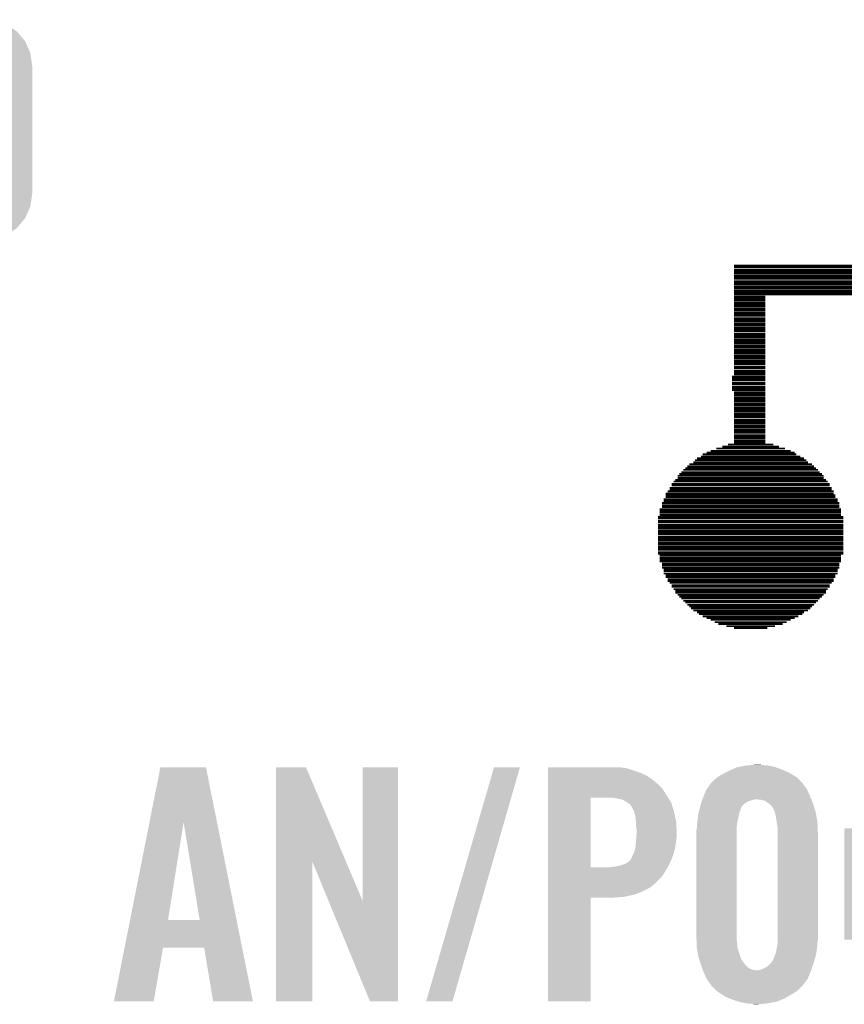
# Model space of a CAD drawing. Extents: x -9 to 122, y -9 to 65.
# Tile 222 of 256: x 61.95 to 66.64, y 28.24 to 33.85. Entities that reach past the tile are written whole.
import ezdxf

# ---------------------------------------------------------------- set-up
doc = ezdxf.new("R2010")
doc.units = 0
doc.layers.get('0').update_dxf_attribs({"linetype": 'CONTINUOUS'})
doc.layers.add('CLICKER_4_FOR_R7FA4M2A_V100_GTO', color=12, linetype='CONTINUOUS')
doc.layers.add('CLICKER_4_FOR_R7FA4M2A_V100_GTS', color=13, linetype='CONTINUOUS')

# ---------------------------------------------------------------- blocks, each defined once
blk = doc.blocks.new('CUSTOM_167')
for points in [[(-0.279134, 0.600266), (-0.210224, 0.622968), (0.278722, 0.600266), (0.210608, 0.622968)], [(-0.210224, 0.622968), (-0.209714, 0.623136), (0.210608, 0.622968), (0.206658, 0.623136)], [(-0.209714, 0.623136), (-0.136688, 0.62611), (0.206658, 0.623136), (0.136708, 0.62611)], [(-0.339626, 0.559248), (-0.279736, 0.599858), (0.339402, 0.559248), (0.279946, 0.599858)], [(-0.279736, 0.599858), (-0.279134, 0.600266), (0.279946, 0.599858), (0.278722, 0.600266)], [(-0.386566, 0.503224), (-0.340142, 0.558634), (0.386402, 0.503224), (0.3403, 0.558634)], [(-0.340142, 0.558634), (-0.339626, 0.559248), (0.3403, 0.558634), (0.339402, 0.559248)], [(-0.416356, 0.436482), (-0.386914, 0.502448), (0.416218, 0.436482), (0.387046, 0.502448)], [(-0.386914, 0.502448), (-0.386566, 0.503224), (0.387046, 0.502448), (0.386402, 0.503224)], [(-0.42672, 0.36322), (-0.416482, 0.435604), (0.42672, 0.36322), (0.416606, 0.435604)], [(-0.416482, 0.435604), (-0.416356, 0.436482), (0.416606, 0.435604), (0.416218, 0.436482)], [(-0.42672, 0.36195), (-0.42672, 0.36322), (0.42672, 0.36195), (0.42672, 0.36322)], [(-0.42672, -0.36195), (-0.42672, 0.36195), (0.42672, -0.36195), (0.42672, 0.36195)], [(-0.42672, -0.36322), (-0.42672, -0.36195), (0.42672, -0.36322), (0.42672, -0.36195)], [(-0.416608, -0.435604), (-0.42672, -0.36322), (0.416484, -0.435604), (0.42672, -0.36322)], [(-0.41623, -0.436458), (-0.416608, -0.435604), (0.416364, -0.436458), (0.416484, -0.435604)], [(-0.387048, -0.50245), (-0.41623, -0.436458), (0.386912, -0.50245), (0.416364, -0.436458)], [(-0.386422, -0.503202), (-0.387048, -0.50245), (0.386578, -0.503202), (0.386912, -0.50245)], [(-0.340304, -0.558634), (-0.386422, -0.503202), (0.340142, -0.558634), (0.386578, -0.503202)], [(-0.33943, -0.55923), (-0.340304, -0.558634), (0.339644, -0.55923), (0.340142, -0.558634)], [(-0.279952, -0.59986), (-0.33943, -0.55923), (0.279732, -0.59986), (0.339644, -0.55923)], [(-0.278768, -0.600254), (-0.279952, -0.59986), (0.279152, -0.600254), (0.279732, -0.59986)], [(-0.210614, -0.622972), (-0.278768, -0.600254), (0.210214, -0.622972), (0.279152, -0.600254)], [(-0.20689, -0.62313), (-0.210614, -0.622972), (0.209736, -0.62313), (0.210214, -0.622972)], [(-0.136688, -0.62611), (-0.20689, -0.62313), (0.136708, -0.62611), (0.209736, -0.62313)]]:
    blk.add_solid(points)

msp = doc.modelspace()

# ---------------------------------------------------------------- linework, layer by layer
at = {"layer": 'CLICKER_4_FOR_R7FA4M2A_V100_GTO', "const_width": 0.01016}
for points in [[(66.00952, 32.4485), (70.67804, 32.4485)], [(66.00952, 32.43834), (70.67804, 32.43834)], [(66.00952, 32.42564), (70.67804, 32.42564)], [(66.00952, 32.41548), (70.67804, 32.41548)], [(66.00952, 32.40532), (70.67804, 32.40532)], [(66.00952, 32.39262), (70.67804, 32.39262)], [(66.00952, 32.38246), (70.67804, 32.38246)], [(66.00952, 32.3723), (70.67804, 32.3723)], [(66.00952, 32.3596), (70.67804, 32.3596)], [(66.00952, 32.34944), (70.67804, 32.34944)], [(66.00952, 32.33928), (70.67804, 32.33928)], [(66.00952, 32.32658), (70.67804, 32.32658)], [(66.00952, 32.31642), (70.67804, 32.31642)], [(66.00952, 32.30372), (70.67804, 32.30372)], [(66.00952, 32.29356), (70.67804, 32.29356)], [(66.00952, 32.2834), (70.67804, 32.2834)], [(66.00952, 32.2707), (66.18732, 32.2707)], [(66.00952, 32.26054), (66.18732, 32.26054)], [(66.00952, 32.25038), (66.18732, 32.25038)], [(66.00952, 32.23768), (66.18732, 32.23768)], [(66.00952, 32.22752), (66.18732, 32.22752)], [(66.00952, 32.21736), (66.18732, 32.21736)], [(66.00952, 32.20466), (66.18732, 32.20466)], [(66.00952, 32.1945), (66.18732, 32.1945)], [(66.00952, 32.1818), (66.18732, 32.1818)], [(66.00952, 32.17164), (66.18732, 32.17164)], [(66.00952, 32.16148), (66.18732, 32.16148)], [(66.00952, 32.14878), (66.18732, 32.14878)], [(66.00952, 32.13862), (66.18732, 32.13862)], [(66.00952, 32.12846), (66.18732, 32.12846)], [(66.00952, 32.11576), (66.18732, 32.11576)], [(66.00952, 32.1056), (66.18732, 32.1056)], [(66.00952, 32.0929), (66.18732, 32.0929)], [(66.00952, 32.08274), (66.18732, 32.08274)], [(66.00952, 32.07258), (66.18732, 32.07258)], [(66.00952, 32.05988), (66.18732, 32.05988)], [(66.00952, 32.04972), (66.18732, 32.04972)], [(66.00952, 32.03956), (66.18732, 32.03956)], [(66.00952, 32.02686), (66.18732, 32.02686)], [(66.00952, 32.0167), (66.18732, 32.0167)], [(66.00952, 32.00654), (66.18732, 32.00654)], [(66.00952, 31.99384), (66.18732, 31.99384)], [(66.00952, 31.98368), (66.18732, 31.98368)], [(66.00952, 31.97098), (66.18732, 31.97098)], [(66.00952, 31.96082), (66.18732, 31.96082)], [(66.00952, 31.95066), (66.18732, 31.95066)], [(66.00952, 31.93796), (66.18732, 31.93796)], [(66.00952, 31.9278), (66.18732, 31.9278)], [(66.00952, 31.91764), (66.18732, 31.91764)], [(66.00952, 31.90494), (66.18732, 31.90494)], [(66.00952, 31.89478), (66.18732, 31.89478)], [(66.00952, 31.88462), (66.18732, 31.88462)], [(66.00952, 31.87192), (66.18732, 31.87192)], [(65.99936, 31.81604), (66.18732, 31.81604)], [(66.00952, 31.86176), (66.18732, 31.86176)], [(66.00952, 31.84906), (66.18732, 31.84906)], [(66.00952, 31.8389), (66.18732, 31.8389)], [(66.00952, 31.82874), (66.18732, 31.82874)], [(65.99936, 31.80588), (66.18732, 31.80588)], [(65.99936, 31.79572), (66.18732, 31.79572)], [(65.99936, 31.78302), (66.18732, 31.78302)], [(65.99936, 31.77286), (66.18732, 31.77286)], [(65.99936, 31.76016), (66.18732, 31.76016)], [(65.99936, 31.75), (66.18732, 31.75)], [(65.99936, 31.73984), (66.18732, 31.73984)], [(66.00952, 31.72714), (66.18732, 31.72714)], [(66.00952, 31.71698), (66.18732, 31.71698)], [(66.00952, 31.70682), (66.18732, 31.70682)], [(66.00952, 31.69412), (66.18732, 31.69412)], [(66.00952, 31.68396), (66.18732, 31.68396)], [(66.00952, 31.6738), (66.18732, 31.6738)], [(66.00952, 31.6611), (66.18732, 31.6611)], [(66.00952, 31.65094), (66.18732, 31.65094)], [(66.00952, 31.63824), (66.18732, 31.63824)], [(66.00952, 31.62808), (66.18732, 31.62808)], [(66.00952, 31.61792), (66.18732, 31.61792)], [(66.00952, 31.60522), (66.18732, 31.60522)], [(66.00952, 31.59506), (66.18732, 31.59506)], [(66.00952, 31.5849), (66.18732, 31.5849)], [(66.00952, 31.5722), (66.18732, 31.5722)], [(66.00952, 31.56204), (66.18732, 31.56204)], [(66.00952, 31.55188), (66.18732, 31.55188)], [(66.00952, 31.53918), (66.18732, 31.53918)], [(66.00952, 31.52902), (66.18732, 31.52902)], [(66.00952, 31.51632), (66.18732, 31.51632)], [(66.00952, 31.50616), (66.18732, 31.50616)], [(66.00952, 31.496), (66.18732, 31.496)], [(66.00952, 31.4833), (66.18732, 31.4833)], [(65.9765, 31.42996), (66.23304, 31.42996)], [(66.00952, 31.47314), (66.18732, 31.47314)], [(66.00952, 31.46298), (66.18732, 31.46298)], [(66.00952, 31.45028), (66.18732, 31.45028)], [(66.00952, 31.44012), (66.18732, 31.44012)], [(65.83172, 31.37408), (66.36512, 31.37408)], [(65.85458, 31.38424), (66.35496, 31.38424)], [(65.87744, 31.3944), (66.3321, 31.3944)], [(65.91046, 31.4071), (66.29908, 31.4071)], [(65.94348, 31.41726), (66.26606, 31.41726)], [(65.75552, 31.3182), (66.45402, 31.3182)], [(65.77838, 31.32836), (66.43116, 31.32836)], [(65.78854, 31.34106), (66.421, 31.34106)], [(65.7987, 31.35122), (66.4083, 31.35122)], [(65.82156, 31.36138), (66.38798, 31.36138)], [(65.69964, 31.26232), (66.5099, 31.26232)], [(65.7098, 31.27248), (66.4972, 31.27248)], [(65.7225, 31.28518), (66.48704, 31.28518)], [(65.73266, 31.29534), (66.47688, 31.29534)], [(65.74536, 31.3055), (66.46418, 31.3055)], [(65.65646, 31.20644), (66.55308, 31.20644)], [(65.66662, 31.21914), (66.54292, 31.21914)], [(65.67678, 31.2293), (66.53276, 31.2293)], [(65.68948, 31.25216), (66.52006, 31.25216)], [(65.68948, 31.23946), (66.52006, 31.23946)], [(65.6209, 31.15056), (66.57594, 31.15056)], [(65.6336, 31.16326), (66.57594, 31.16326)], [(65.64376, 31.18358), (66.56578, 31.18358)], [(65.64376, 31.17342), (66.56578, 31.17342)], [(65.65646, 31.19628), (66.55308, 31.19628)], [(65.60058, 31.09722), (66.60896, 31.09722)], [(65.61074, 31.11754), (66.5988, 31.11754)], [(65.61074, 31.10738), (66.5988, 31.10738)], [(65.6209, 31.1404), (66.5861, 31.1404)], [(65.6209, 31.13024), (66.5861, 31.13024)], [(65.58788, 31.06166), (66.61912, 31.06166)], [(65.58788, 31.0515), (66.61912, 31.0515)], [(65.58788, 31.04134), (66.61912, 31.04134)], [(65.60058, 31.08452), (66.60896, 31.08452)], [(65.60058, 31.07436), (66.60896, 31.07436)], [(65.57772, 31.01848), (66.63182, 31.01848)], [(65.57772, 31.00832), (66.63182, 31.00832)], [(65.57772, 30.99562), (66.63182, 30.99562)], [(65.57772, 30.98546), (66.63182, 30.98546)], [(65.58788, 31.02864), (66.61912, 31.02864)], [(65.57772, 30.97276), (66.63182, 30.97276)], [(65.57772, 30.9626), (66.63182, 30.9626)], [(65.57772, 30.95244), (66.63182, 30.95244)], [(65.57772, 30.93974), (66.63182, 30.93974)], [(65.57772, 30.92958), (66.63182, 30.92958)], [(65.57772, 30.91942), (66.63182, 30.91942)], [(65.57772, 30.90672), (66.63182, 30.90672)], [(65.57772, 30.89656), (66.63182, 30.89656)], [(65.57772, 30.8864), (66.63182, 30.8864)], [(65.57772, 30.8737), (66.63182, 30.8737)], [(65.57772, 30.86354), (66.63182, 30.86354)], [(65.57772, 30.85084), (66.63182, 30.85084)], [(65.57772, 30.84068), (66.63182, 30.84068)], [(65.57772, 30.83052), (66.63182, 30.83052)], [(65.57772, 30.81782), (66.63182, 30.81782)], [(65.57772, 30.80766), (66.63182, 30.80766)], [(65.58788, 30.7975), (66.61912, 30.7975)], [(65.58788, 30.7848), (66.61912, 30.7848)], [(65.58788, 30.77464), (66.61912, 30.77464)], [(65.58788, 30.76448), (66.61912, 30.76448)], [(65.60058, 30.75178), (66.60896, 30.75178)], [(65.60058, 30.74162), (66.60896, 30.74162)], [(65.60058, 30.72892), (66.60896, 30.72892)], [(65.61074, 30.71876), (66.5988, 30.71876)], [(65.61074, 30.7086), (66.5988, 30.7086)], [(65.61074, 30.6959), (66.5988, 30.6959)], [(65.6209, 30.68574), (66.5861, 30.68574)], [(65.6209, 30.67558), (66.5861, 30.67558)], [(65.6336, 30.66288), (66.57594, 30.66288)], [(65.6336, 30.65272), (66.57594, 30.65272)], [(65.64376, 30.64256), (66.56578, 30.64256)], [(65.65646, 30.62986), (66.55308, 30.62986)], [(65.65646, 30.6197), (66.55308, 30.6197)], [(65.66662, 30.607), (66.54292, 30.607)], [(65.67678, 30.59684), (66.53276, 30.59684)], [(65.67678, 30.58668), (66.53276, 30.58668)], [(65.68948, 30.57398), (66.52006, 30.57398)], [(65.69964, 30.56382), (66.5099, 30.56382)], [(65.7098, 30.55366), (66.4972, 30.55366)], [(65.7225, 30.54096), (66.48704, 30.54096)], [(65.73266, 30.5308), (66.47688, 30.5308)], [(65.74536, 30.5181), (66.46418, 30.5181)], [(65.75552, 30.50794), (66.45402, 30.50794)], [(65.76568, 30.49778), (66.44386, 30.49778)], [(65.77838, 30.48508), (66.43116, 30.48508)], [(65.7987, 30.47492), (66.4083, 30.47492)], [(65.8114, 30.46476), (66.39814, 30.46476)], [(65.83172, 30.45206), (66.37528, 30.45206)], [(65.85458, 30.4419), (66.35496, 30.4419)], [(65.87744, 30.43174), (66.3321, 30.43174)], [(65.9003, 30.41904), (66.30924, 30.41904)], [(65.92062, 30.40888), (66.28638, 30.40888)], [(65.96634, 30.39618), (66.2432, 30.39618)], [(66.00952, 30.38602), (66.20002, 30.38602)]]:
    msp.add_lwpolyline(points, dxfattribs=at)
at = {"layer": 'CLICKER_4_FOR_R7FA4M2A_V100_GTO'}
for points in [[(62.68614, 29.280988), (62.748174, 29.593522), (63.069864, 29.280988), (63.007244, 29.593522)], [(62.748174, 29.593522), (62.748178, 29.59354), (63.007244, 29.593522), (62.748178, 29.59354)], [(63.406032, 29.057488), (63.40604, 29.593526), (63.803162, 29.057488), (63.576204, 29.593526)], [(63.40604, 29.593526), (63.406042, 29.59354), (63.576204, 29.593526), (63.406042, 29.59354)], [(63.89878, 28.831648), (63.8988, 29.593518), (64.099426, 28.831648), (64.09944, 29.593518)], [(63.8988, 29.593518), (63.898802, 29.59354), (64.09944, 29.593518), (63.898802, 29.59354)], [(64.259466, 28.262608), (64.645548, 29.593512), (64.40931, 28.262608), (64.792854, 29.593512)], [(64.645548, 29.593512), (64.645558, 29.59354), (64.792854, 29.593512), (64.645558, 29.59354)], [(64.9529, 29.591), (64.952902, 29.59354), (65.374518, 29.591), (65.359282, 29.59354)], [(64.9529, 29.58846), (64.9529, 29.591), (65.397382, 29.58846), (65.374518, 29.591)], [(64.9529, 29.580842), (64.9529, 29.58846), (65.42278, 29.580842), (65.397382, 29.58846)], [(64.9529, 29.57068), (64.9529, 29.580842), (65.45072, 29.57068), (65.42278, 29.580842)], [(65.98158, 29.57322), (65.998724, 29.58084), (66.298718, 29.57322), (66.2813, 29.58084)], [(65.998724, 29.58084), (66.027302, 29.59354), (66.2813, 29.58084), (66.247432, 29.59354)], [(66.027302, 29.59354), (66.040626, 29.596078), (66.247432, 29.59354), (66.240662, 29.596078)], [(66.040626, 29.596078), (66.08064, 29.6037), (66.240662, 29.596078), (66.200022, 29.6037)], [(66.08064, 29.6037), (66.111118, 29.60624), (66.200022, 29.6037), (66.16954, 29.60624)], [(66.111118, 29.60624), (66.141598, 29.60878), (66.16954, 29.60624), (66.156842, 29.60878)], [(64.9529, 29.56052), (64.9529, 29.57068), (65.4812, 29.56052), (65.45072, 29.57068)], [(64.9529, 29.545278), (64.9529, 29.56052), (65.514222, 29.545278), (65.4812, 29.56052)], [(64.9529, 29.52496), (64.9529, 29.545278), (65.5447, 29.52496), (65.514222, 29.545278)], [(64.9529, 29.499562), (64.9529, 29.52496), (65.575178, 29.499562), (65.5447, 29.52496)], [(65.89522, 29.51988), (65.915536, 29.537658), (66.3829, 29.51988), (66.365122, 29.537658)], [(65.915536, 29.537658), (65.915542, 29.537662), (66.365122, 29.537658), (66.365116, 29.537662)], [(65.915542, 29.537662), (65.94602, 29.55544), (66.365116, 29.537662), (66.334894, 29.55544)], [(65.94602, 29.55544), (65.96126, 29.56306), (66.334894, 29.55544), (66.32194, 29.56306)], [(65.96126, 29.56306), (65.98158, 29.57322), (66.32194, 29.56306), (66.298718, 29.57322)], [(64.952898, 29.471618), (64.9529, 29.499562), (65.60312, 29.471618), (65.575178, 29.499562)], [(64.952898, 29.42082), (64.952898, 29.471618), (65.634872, 29.42082), (65.60312, 29.471618)], [(65.852042, 29.464002), (65.86601, 29.48432), (66.426926, 29.464002), (66.41338, 29.48432)], [(65.86601, 29.48432), (65.87474, 29.49702), (66.41338, 29.48432), (66.40322, 29.49702)], [(65.87474, 29.49702), (65.87823, 29.502096), (66.40322, 29.49702), (66.400682, 29.502096)], [(65.87823, 29.502096), (65.879982, 29.504642), (66.400682, 29.502096), (66.398138, 29.504642)], [(65.879982, 29.504642), (65.89522, 29.51988), (66.398138, 29.504642), (66.3829, 29.51988)], [(64.952892, 29.024602), (64.952898, 29.42082), (65.19418, 29.024602), (65.194202, 29.42082)], [(65.333878, 29.41828), (65.313558, 29.42082), (65.63646, 29.41828), (65.634872, 29.42082)], [(65.35674, 29.4132), (65.333878, 29.41828), (65.639634, 29.4132), (65.63646, 29.41828)], [(65.371982, 29.410658), (65.35674, 29.4132), (65.641224, 29.410658), (65.639634, 29.4132)], [(65.382142, 29.405578), (65.371982, 29.410658), (65.644398, 29.405578), (65.641224, 29.410658)], [(65.829312, 29.40812), (65.830114, 29.41066), (66.118742, 29.40812), (66.131442, 29.41066)], [(65.830114, 29.41066), (65.831718, 29.41574), (66.449958, 29.41066), (66.447926, 29.41574)], [(65.831718, 29.41574), (65.835996, 29.4259), (66.447926, 29.41574), (66.44386, 29.4259)], [(65.835996, 29.4259), (65.85097, 29.46146), (66.44386, 29.4259), (66.42862, 29.46146)], [(65.85097, 29.46146), (65.852042, 29.464002), (66.42862, 29.46146), (66.426926, 29.464002)], [(66.16446, 29.40812), (66.141598, 29.41066), (66.450974, 29.40812), (66.449958, 29.41066)], [(65.389762, 29.4005), (65.382142, 29.405578), (65.647572, 29.4005), (65.644398, 29.405578)], [(65.394844, 29.39796), (65.389762, 29.4005), (65.64916, 29.39796), (65.647572, 29.4005)], [(65.397386, 29.397956), (65.394844, 29.39796), (65.649162, 29.397956), (65.64916, 29.39796)], [(65.407176, 29.39034), (65.397386, 29.397956), (65.653922, 29.39034), (65.649162, 29.397956)], [(65.42024, 29.380176), (65.407176, 29.39034), (65.656972, 29.380176), (65.653922, 29.39034)], [(65.432938, 29.35986), (65.42024, 29.380176), (65.663066, 29.35986), (65.656972, 29.380176)], [(65.443098, 29.33954), (65.432938, 29.35986), (65.66916, 29.33954), (65.663066, 29.35986)], [(65.811698, 29.347162), (65.813492, 29.354784), (66.04508, 29.347162), (66.04762, 29.354784)], [(65.813492, 29.354784), (65.81409, 29.357324), (66.04762, 29.354784), (66.047622, 29.357324)], [(65.81409, 29.357324), (65.81648, 29.367478), (66.047622, 29.357324), (66.053424, 29.367478)], [(65.81648, 29.367478), (65.818886, 29.3751), (66.053424, 29.367478), (66.057782, 29.3751)], [(65.818886, 29.3751), (65.822896, 29.387802), (66.057782, 29.3751), (66.070482, 29.387802)], [(65.822896, 29.387802), (65.826104, 29.39796), (66.070482, 29.387802), (66.088262, 29.39796)], [(65.826104, 29.39796), (65.829312, 29.40812), (66.088262, 29.39796), (66.118742, 29.40812)], [(66.184784, 29.403038), (66.16446, 29.40812), (66.453006, 29.403038), (66.450974, 29.40812)], [(66.20002, 29.39288), (66.184784, 29.403038), (66.45707, 29.39288), (66.453006, 29.403038)], [(66.206368, 29.387802), (66.20002, 29.39288), (66.4591, 29.387802), (66.45707, 29.39288)], [(66.225422, 29.372556), (66.206368, 29.387802), (66.463916, 29.372556), (66.4591, 29.387802)], [(66.230502, 29.3624), (66.225422, 29.372556), (66.467122, 29.3624), (66.463916, 29.372556)], [(66.23558, 29.357314), (66.230502, 29.3624), (66.468728, 29.357314), (66.467122, 29.3624)], [(66.235582, 29.354776), (66.23558, 29.357314), (66.46953, 29.354776), (66.468728, 29.357314)], [(66.241296, 29.33954), (66.235582, 29.354776), (66.47434, 29.33954), (66.46953, 29.354776)], [(65.4431, 29.339536), (65.443098, 29.33954), (65.669162, 29.339536), (65.66916, 29.33954)], [(65.4431, 29.336996), (65.4431, 29.339536), (65.669714, 29.336996), (65.669162, 29.339536)], [(65.44818, 29.319218), (65.4431, 29.336996), (65.673578, 29.319218), (65.669714, 29.336996)], [(65.45072, 29.30144), (65.44818, 29.319218), (65.677444, 29.30144), (65.673578, 29.319218)], [(65.451992, 29.281118), (65.45072, 29.30144), (65.68186, 29.281118), (65.677444, 29.30144)], [(65.80124, 29.28112), (65.80333, 29.2989), (66.028822, 29.28112), (66.03238, 29.2989)], [(65.80333, 29.2989), (65.805722, 29.319222), (66.03238, 29.2989), (66.03746, 29.319222)], [(65.805722, 29.319222), (65.80632, 29.3243), (66.03746, 29.319222), (66.038184, 29.3243)], [(65.80632, 29.3243), (65.809308, 29.337002), (66.038184, 29.3243), (66.040002, 29.337002)], [(65.809308, 29.337002), (65.811698, 29.347162), (66.040002, 29.337002), (66.04508, 29.347162)], [(66.2432, 29.334458), (66.241296, 29.33954), (66.475224, 29.334458), (66.47434, 29.33954)], [(66.24828, 29.3116), (66.2432, 29.334458), (66.4792, 29.3116), (66.475224, 29.334458)], [(66.253094, 29.281118), (66.24828, 29.3116), (66.4845, 29.281118), (66.4792, 29.3116)], [(62.57576, 28.724886), (62.68614, 29.280988), (62.791344, 28.724886), (62.880222, 29.280988)], [(62.971654, 28.72486), (62.880222, 29.280988), (63.181292, 28.72486), (63.069864, 29.280988)], [(65.45326, 29.2608), (65.451992, 29.281118), (65.682642, 29.2608), (65.68186, 29.281118)], [(65.4558, 29.243018), (65.45326, 29.2608), (65.683326, 29.243018), (65.682642, 29.2608)], [(65.4558, 29.21508), (65.4558, 29.243018), (65.6844, 29.21508), (65.683326, 29.243018)], [(65.79616, 29.235402), (65.79819, 29.24556), (66.02476, 29.235402), (66.02476, 29.24556)], [(65.79819, 29.24556), (65.7987, 29.248102), (66.02476, 29.24556), (66.02499, 29.248102)], [(65.7987, 29.26334), (65.80015, 29.273502), (66.026376, 29.26334), (66.0273, 29.273502)], [(65.7987, 29.248102), (65.7987, 29.26334), (66.02499, 29.248102), (66.026376, 29.26334)], [(65.80015, 29.273502), (65.80124, 29.28112), (66.0273, 29.273502), (66.028822, 29.28112)], [(66.2559, 29.26334), (66.253094, 29.281118), (66.485212, 29.26334), (66.4845, 29.281118)], [(66.25844, 29.245558), (66.2559, 29.26334), (66.485924, 29.245558), (66.485212, 29.26334)], [(66.25844, 29.21762), (66.25844, 29.245558), (66.48704, 29.21762), (66.485924, 29.245558)], [(66.6369, 29.235402), (66.63893, 29.24556), (66.86804, 29.235402), (66.86804, 29.24556)], [(65.45344, 29.18206), (65.45471, 29.19984), (65.68186, 29.18206), (65.6844, 29.19984)], [(65.45471, 29.19984), (65.4558, 29.21508), (65.6844, 29.19984), (65.6844, 29.21508)], [(65.79616, 28.62834), (65.79616, 29.235402), (66.02476, 28.62834), (66.02476, 29.235402)], [(66.25844, 28.610558), (66.25844, 29.21762), (66.48704, 28.610558), (66.48704, 29.21762)], [(66.6369, 28.62834), (66.6369, 29.235402), (66.86804, 28.62834), (66.86804, 29.235402)], [(65.445638, 29.121098), (65.44767, 29.13126), (65.671698, 29.121098), (65.67424, 29.13126)], [(65.44767, 29.13126), (65.45072, 29.146498), (65.67424, 29.13126), (65.67701, 29.146498)], [(65.45072, 29.146498), (65.451696, 29.1592), (65.67701, 29.146498), (65.67932, 29.1592)], [(65.451696, 29.1592), (65.45326, 29.17952), (65.67932, 29.1592), (65.681576, 29.17952)], [(65.45326, 29.17952), (65.45344, 29.18206), (65.681576, 29.17952), (65.68186, 29.18206)], [(65.42532, 29.07284), (65.4304, 29.08554), (65.655872, 29.07284), (65.660756, 29.08554)], [(65.4304, 29.08554), (65.438018, 29.100778), (65.660756, 29.08554), (65.666618, 29.100778)], [(65.438018, 29.100778), (65.43802, 29.10078), (65.666618, 29.100778), (65.666618, 29.10078)], [(65.43802, 29.10078), (65.445638, 29.121098), (65.666618, 29.10078), (65.671698, 29.121098)], [(63.40602, 28.262602), (63.406032, 29.057488), (63.611738, 28.262602), (63.61176, 29.057488)], [(63.704852, 28.831648), (63.61176, 29.057488), (63.89878, 28.831648), (63.803162, 29.057488)], [(64.952892, 29.02458), (64.952892, 29.024602), (65.303398, 29.02458), (65.19418, 29.024602)], [(64.952892, 28.99918), (64.952892, 29.02458), (65.618362, 28.99918), (65.632874, 29.02458)], [(65.303398, 29.02458), (65.32118, 29.02712), (65.632874, 29.02458), (65.634324, 29.02712)], [(65.32118, 29.02712), (65.3415, 29.02966), (65.634324, 29.02712), (65.635776, 29.02966)], [(65.3415, 29.02966), (65.364358, 29.03474), (65.635776, 29.02966), (65.638678, 29.03474)], [(65.364358, 29.03474), (65.364364, 29.034742), (65.638678, 29.03474), (65.63868, 29.034742)], [(65.364364, 29.034742), (65.387218, 29.04236), (65.63868, 29.034742), (65.642196, 29.04236)], [(65.387218, 29.04236), (65.404998, 29.052518), (65.642196, 29.04236), (65.646884, 29.052518)], [(65.404998, 29.052518), (65.42024, 29.06522), (65.646884, 29.052518), (65.652746, 29.06522)], [(65.42024, 29.06522), (65.422778, 29.06776), (65.652746, 29.06522), (65.65392, 29.06776)], [(65.422778, 29.06776), (65.42532, 29.07284), (65.65392, 29.06776), (65.655872, 29.07284)], [(64.95289, 28.966158), (64.952892, 28.99918), (65.595498, 28.966158), (65.618362, 28.99918)], [(64.95289, 28.93822), (64.95289, 28.966158), (65.56756, 28.93822), (65.595498, 28.966158)], [(64.95289, 28.910278), (64.95289, 28.93822), (65.534538, 28.910278), (65.56756, 28.93822)], [(64.95289, 28.88742), (64.95289, 28.910278), (65.49136, 28.88742), (65.534538, 28.910278)], [(64.95288, 28.262602), (64.952888, 28.851838), (65.194158, 28.262602), (65.19418, 28.851838)], [(64.952888, 28.85694), (64.95289, 28.86964), (65.389758, 28.85694), (65.445638, 28.86964)], [(64.952888, 28.85186), (64.952888, 28.85694), (65.326262, 28.85186), (65.389758, 28.85694)], [(64.952888, 28.851838), (64.952888, 28.85186), (65.19418, 28.851838), (65.326262, 28.85186)], [(64.95289, 28.86964), (64.95289, 28.88742), (65.445638, 28.86964), (65.49136, 28.88742)], [(63.939416, 28.262594), (63.704852, 28.831648), (64.099418, 28.262594), (64.099426, 28.831648)], [(62.544496, 28.56738), (62.575754, 28.72486), (63.212844, 28.56738), (63.181292, 28.72486)], [(62.575754, 28.72486), (62.57576, 28.724886), (62.971654, 28.72486), (62.791344, 28.724886)], [(65.79677, 28.613102), (65.79616, 28.62834), (66.02476, 28.613102), (66.02476, 28.62834)], [(66.63751, 28.613102), (66.6369, 28.62834), (66.86804, 28.613102), (66.86804, 28.62834)], [(65.797278, 28.600402), (65.79677, 28.613102), (66.0273, 28.600402), (66.02476, 28.613102)], [(65.7986, 28.567382), (65.797278, 28.600402), (66.02984, 28.567382), (66.0273, 28.600402)], [(66.25336, 28.56484), (66.256486, 28.58516), (66.48196, 28.56484), (66.4845, 28.58516)], [(66.256486, 28.58516), (66.25844, 28.597858), (66.4845, 28.58516), (66.4845, 28.597858)], [(66.25844, 28.600398), (66.25844, 28.610558), (66.4845, 28.600398), (66.48704, 28.610558)], [(66.25844, 28.597858), (66.25844, 28.600398), (66.4845, 28.597858), (66.4845, 28.600398)], [(62.484004, 28.262606), (62.544494, 28.567362), (62.710046, 28.262606), (62.763396, 28.567362)], [(62.544494, 28.567362), (62.544496, 28.56738), (62.763396, 28.567362), (62.997062, 28.56738)], [(63.047876, 28.262598), (62.997062, 28.56738), (63.273912, 28.262598), (63.212844, 28.56738)], [(65.7987, 28.564842), (65.7986, 28.567382), (66.030622, 28.564842), (66.02984, 28.567382)], [(65.804242, 28.53436), (65.7987, 28.564842), (66.04, 28.53436), (66.030622, 28.564842)], [(65.80886, 28.50896), (65.804242, 28.53436), (66.049072, 28.50896), (66.04, 28.53436)], [(66.233038, 28.498798), (66.243514, 28.526738), (66.46866, 28.498798), (66.47688, 28.526738)], [(66.243514, 28.526738), (66.248278, 28.539438), (66.47688, 28.526738), (66.478572, 28.539438)], [(66.248278, 28.539438), (66.25336, 28.56484), (66.478572, 28.539438), (66.48196, 28.56484)], [(65.812246, 28.498802), (65.80886, 28.50896), (66.0527, 28.498802), (66.049072, 28.50896)], [(65.822406, 28.468322), (65.812246, 28.498802), (66.07556, 28.468322), (66.0527, 28.498802)], [(65.8241, 28.46324), (65.822406, 28.468322), (66.080642, 28.46324), (66.07556, 28.468322)], [(65.826958, 28.455622), (65.8241, 28.46324), (66.088258, 28.455622), (66.080642, 28.46324)], [(66.17716, 28.448), (66.200018, 28.460698), (66.452326, 28.448), (66.456558, 28.460698)], [(66.200018, 28.460698), (66.222878, 28.483558), (66.456558, 28.460698), (66.464178, 28.483558)], [(66.222878, 28.48356), (66.233038, 28.498798), (66.46418, 28.48356), (66.46866, 28.498798)], [(66.222878, 28.483558), (66.222878, 28.48356), (66.464178, 28.483558), (66.46418, 28.48356)], [(65.830768, 28.445462), (65.826958, 28.455622), (66.103496, 28.445462), (66.088258, 28.455622)], [(65.832674, 28.44038), (65.830768, 28.445462), (66.121278, 28.44038), (66.103496, 28.445462)], [(65.833626, 28.43784), (65.832674, 28.44038), (66.1416, 28.43784), (66.121278, 28.44038)], [(65.83934, 28.4226), (65.833626, 28.43784), (66.44252, 28.4226), (66.448938, 28.43784)], [(65.85458, 28.38958), (65.83934, 28.4226), (66.428618, 28.38958), (66.44252, 28.4226)], [(66.146678, 28.43784), (66.146688, 28.437842), (66.448938, 28.43784), (66.44894, 28.437842)], [(66.146688, 28.437842), (66.159378, 28.44038), (66.44894, 28.437842), (66.449786, 28.44038)], [(66.159378, 28.44038), (66.17716, 28.448), (66.449786, 28.44038), (66.452326, 28.448)], [(65.86982, 28.36672), (65.85458, 28.38958), (66.411472, 28.36672), (66.428618, 28.38958)], [(65.87998, 28.35402), (65.86982, 28.36672), (66.401948, 28.35402), (66.411472, 28.36672)], [(65.882518, 28.348944), (65.87998, 28.35402), (66.39814, 28.348944), (66.401948, 28.35402)], [(65.882524, 28.34894), (65.882518, 28.348944), (66.398138, 28.34894), (66.39814, 28.348944)], [(65.898934, 28.3337), (65.882524, 28.34894), (66.3829, 28.3337), (66.398138, 28.34894)], [(65.918078, 28.315922), (65.898934, 28.3337), (66.362582, 28.315922), (66.3829, 28.3337)], [(65.918086, 28.315918), (65.918078, 28.315922), (66.362578, 28.315918), (66.362582, 28.315922)], [(65.945562, 28.29814), (65.918086, 28.315918), (66.3321, 28.29814), (66.362578, 28.315918)], [(65.96126, 28.287982), (65.945562, 28.29814), (66.314322, 28.287982), (66.3321, 28.29814)], [(62.710042, 28.26258), (62.484004, 28.262606), (62.710042, 28.26258), (62.710046, 28.262606)], [(63.273914, 28.26258), (63.273912, 28.262598), (63.273914, 28.26258), (63.047876, 28.262598)], [(63.611738, 28.26258), (63.40602, 28.262602), (63.611738, 28.26258), (63.611738, 28.262602)], [(64.099418, 28.26258), (63.939416, 28.262594), (64.099418, 28.26258), (64.099418, 28.262594)], [(64.409302, 28.26258), (64.259466, 28.262608), (64.409302, 28.26258), (64.40931, 28.262608)], [(65.194158, 28.26258), (64.95288, 28.262602), (65.194158, 28.26258), (65.194158, 28.262602)], [(65.985934, 28.27782), (65.96126, 28.287982), (66.29654, 28.27782), (66.314322, 28.287982)], [(66.00444, 28.270198), (65.985934, 28.27782), (66.278028, 28.270198), (66.29654, 28.27782)], [(66.03695, 28.26004), (66.00444, 28.270198), (66.253358, 28.26004), (66.278028, 28.270198)], [(66.045078, 28.2575), (66.03695, 28.26004), (66.240022, 28.2575), (66.253358, 28.26004)], [(66.083178, 28.24988), (66.045078, 28.2575), (66.20002, 28.24988), (66.240022, 28.2575)], [(66.11366, 28.24734), (66.083178, 28.24988), (66.17081, 28.24734), (66.20002, 28.24988)], [(66.126358, 28.2448), (66.11366, 28.24734), (66.141602, 28.2448), (66.17081, 28.24734)]]:
    msp.add_solid(points, dxfattribs=at)

# ---------------------------------------------------------------- block references
at = {"layer": 'CLICKER_4_FOR_R7FA4M2A_V100_GTS'}
msp.add_blockref('CUSTOM_167', (61.59246, 33.22066), dxfattribs=at)

doc.saveas('drawing.dxf')
